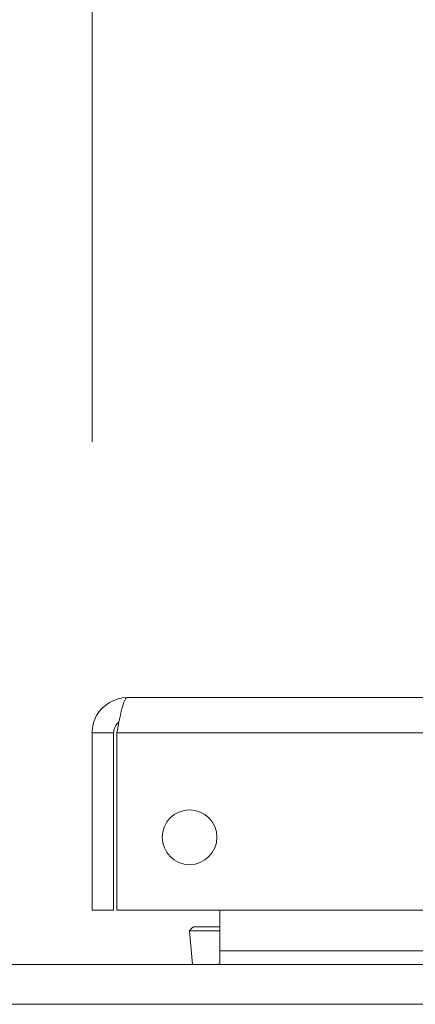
# Model space of a CAD drawing. Header units: inches. Extents: x 8 to 265, y 5 to 155.
# Tile 24 of 152: x 76.97 to 78.33, y 46.41 to 49.8. Entities that reach past the tile are written whole.
import ezdxf

# ---------------------------------------------------------------- set-up
doc = ezdxf.new("R2010")
doc.units = ezdxf.units.IN
doc.header["$LTSCALE"] = 16
doc.header["$MEASUREMENT"] = 0
for name, color, linetype, lineweight in [('Dimension (ANSI)', 7, 'Continuous', 5), ('Visible (ANSI)', 7, 'Continuous', 5), ('Visible Narrow (ANSI)', 7, 'Continuous', 5)]:
    doc.layers.add(name, color=color, linetype=linetype, lineweight=lineweight)
doc.styles.add('TAHOMA', font='tahoma.ttf')
doc.dimstyles.new('Default (ANSI)', dxfattribs={"dimscale": 16, "dimtxt": 0.07, "dimasz": 0.098425, "dimexe": 0.125, "dimexo": 0.0625, "dimgap": 0.031496, "dimtad": 0, "dimtih": 1, "dimtoh": 1, "dimrnd": 1e-08, "dimzin": 0, "dimdsep": 46, "dimtxsty": 'TAHOMA', "dimcen": 0.09, "dimdle": 0.393701, "dimclrd": 256, "dimclre": 256, "dimclrt": 256, "dimadec": 0, "dimazin": 0, "dimtfac": 1, "dimtofl": 0, "dimtmove": 0, "dimatfit": 3, "dimfxl": 1, "dimtolj": 1, "dimtzin": 0, "dimlwd": -1, "dimlwe": -1, "dimarcsym": 0})

# ---------------------------------------------------------------- blocks, each defined once
blk = doc.blocks.new('*D36')
at = {"layer": 'Defpoints', "color": 0, "transparency": 16777216}
for p in [(77.2143, 50.5366), (76.7163, 47.345), (77.2143, 47.345)]:
    blk.add_point(p, dxfattribs=at)
at = {"layer": 'Dimension (ANSI)', "transparency": 16777216}
for p, q in [((76.7163, 48.345), (76.7163, 52.5366)), ((77.2143, 48.345), (77.2143, 52.5366)), ((75.1415, 50.5366), (73.5667, 50.5366)), ((78.7891, 50.5366), (80.3639, 50.5366))]:
    blk.add_line(p, q, dxfattribs=at)
for points in [[(75.1415, 50.7991), (75.1415, 50.2742), (76.7163, 50.5366)], [(78.7891, 50.7991), (78.7891, 50.2742), (77.2143, 50.5366)]]:
    blk.add_solid(points, dxfattribs=at)
at = {"layer": 'Dimension (ANSI)', "transparency": 16777216, "insert": (82.3, 50.5366), "char_height": 1.12, "attachment_point": 5, "style": 'TAHOMA'}
blk.add_mtext('\\A1;0.50', dxfattribs=at)

msp = doc.modelspace()

# ---------------------------------------------------------------- linework, layer by layer
at = {"layer": 'Visible (ANSI)'}
for p, q in [((77.3352, 47.4659), (106.8434, 47.4659)), ((77.2883, 47.345), (77.2143, 47.345)), ((77.2143, 47.345), (77.2143, 46.7359)), ((77.2883, 47.345), (77.2883, 46.7359)), ((77.2993, 46.7359), (77.2993, 47.345)), ((77.2883, 46.7359), (77.2143, 46.7359)), ((106.8792, 46.7359), (77.2993, 46.7359)), ((77.653, 46.7359), (77.653, 46.5952)), ((77.5595, 46.5484), (77.5488, 46.6638)), ((77.5676, 46.6785), (77.653, 46.6785)), ((77.653, 46.5952), (77.653, 46.5484)), ((47.1216, 46.5484), (106.8089, 46.5484)), ((77.653, 46.5515), (77.6358, 46.5484))]:
    msp.add_line(p, q, dxfattribs=at)
msp.add_circle((77.5493, 46.9859), 0.094, dxfattribs=at)
for points, knots in [([(77.3352, 47.4659), (77.2925, 47.4659), (77.2508, 47.4414), (77.2298, 47.4043), (77.2197, 47.3863), (77.2143, 47.3656), (77.2143, 47.345)], [0, 0, 0, 0, 1.057812, 1.057812, 1.057812, 1.570796, 1.570796, 1.570796, 1.570796]), ([(77.2993, 47.345), (77.3074, 47.3876), (77.3154, 47.4294), (77.3235, 47.4503), (77.3274, 47.4604), (77.3313, 47.4659), (77.3352, 47.4659)], [0, 0, 0, 0, 1.057812, 1.057812, 1.057812, 1.570796, 1.570796, 1.570796, 1.570796]), ([(77.3067, 47.3817), (77.2983, 47.3752), (77.292, 47.366), (77.2895, 47.3557), (77.2887, 47.3522), (77.2883, 47.3486), (77.2883, 47.345)], [0.6595239, 0.6595239, 0.6595239, 0.6595239, 1.3404708, 1.3404708, 1.3404708, 1.5707963, 1.5707963, 1.5707963, 1.5707963])]:
    msp.add_open_spline(points, degree=3, knots=knots, dxfattribs=at)
msp.add_open_spline([(77.5488, 46.6638), (77.5545, 46.6734), (77.561, 46.6785), (77.5676, 46.6785)], degree=3, dxfattribs=at)
at = {"layer": 'Visible Narrow (ANSI)'}
for p, q in [((106.8792, 47.345), (77.2993, 47.345)), ((77.653, 46.6638), (77.5488, 46.6638)), ((77.653, 46.5952), (106.1613, 46.5952)), ((106.8913, 46.4119), (47.0393, 46.4119))]:
    msp.add_line(p, q, dxfattribs=at)

# ---------------------------------------------------------------- dimensions: what is measured, and where the dimension line sits
at = {"layer": 'Dimension (ANSI)'}
dim = msp.add_linear_dim(base=(77.2143, 50.5366), p1=(76.7163, 47.345), p2=(77.2143, 47.345), dimstyle='Default (ANSI)', override={"dimgap": 0.031496, "dimtih": 0, "dimtoh": 0, "dimdec": 2, "dimtol": 0, "dimlim": 0, "dimtp": 0, "dimtm": 0, "dimtdec": 2, "dimatfit": 1}, dxfattribs=at)
dim.commit()
dim.dimension.update_dxf_attribs({"geometry": '*D36', "text_midpoint": (82.3, 50.5366), "dimtype": 160})

doc.saveas('drawing.dxf')
